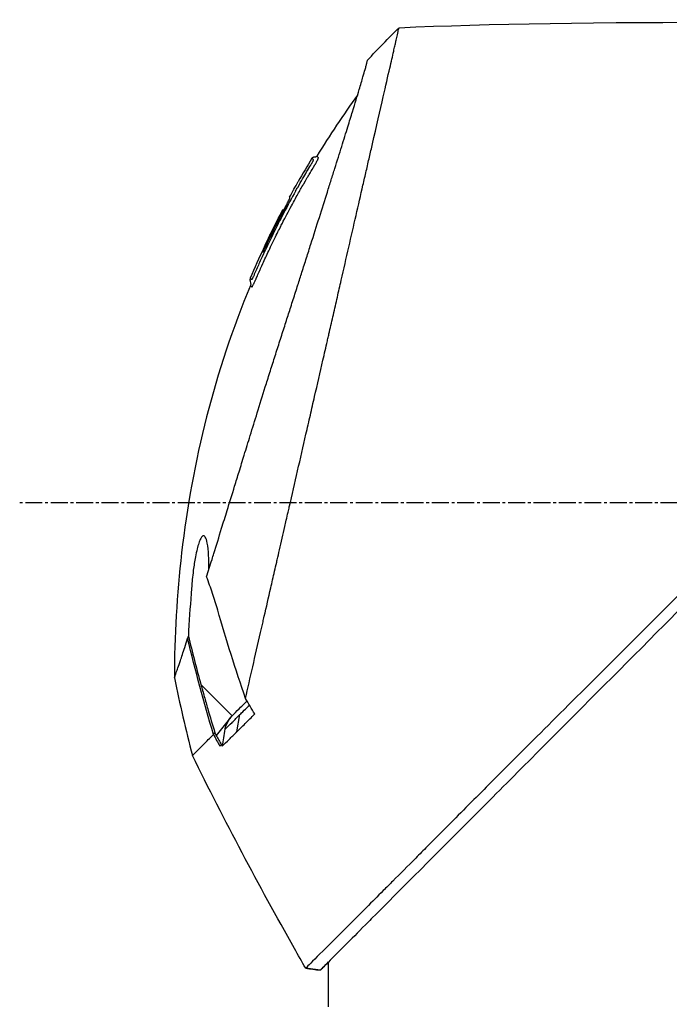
# Model space of a CAD drawing. Header units: millimetres. Extents: x 0 to 4378, y 0 to 2376.
# Tile 71 of 229: x 171 to 236, y 1589 to 1688. Entities that reach past the tile are written whole.
import ezdxf

# ---------------------------------------------------------------- set-up
doc = ezdxf.new("R2010")
doc.units = ezdxf.units.MM
doc.header["$LTSCALE"] = 0.2
doc.linetypes.add('CENTER2', pattern=[1.125, 0.75, -0.125, 0.125, -0.125])
doc.layers.add('02_Center Line', color=1, linetype='CENTER2')

# ---------------------------------------------------------------- blocks, each defined once
blk = doc.blocks.new('A$C64421178')
for p, q in [((-7.74, 1013.492), (-7.74, 1013.492)), ((-8.936, 1011.935), (-8.934, 1011.933)), ((-9.793, 1010.394), (-9.793, 1010.394)), ((-10.463, 1009.146), (-10.463, 1009.146)), ((-10.375, 1009.058), (-10.43, 1009.113)), ((-10.291, 1008.974), (-10.293, 1008.976)), ((-18.663, 961.702), (-15.537, 958.574)), ((-14.435, 959.012), (-14.435, 959.012)), ((-15.676, 958.419), (-17.128, 956.616)), ((-15.072, 956.974), (-14.756, 958.694)), ((-15.983, 957.481), (-15.983, 957.481)), ((-17.358, 956.754), (-17.358, 956.754)), ((-5.9, 933), (-5.9, 933.997)), ((-6.736, 933.164), (-8.187, 933.345)), ((-8.187, 933.345), (-8.187, 933.345)), ((-5.897, 929.5), (-5.897, 932.5))]:
    blk.add_line(p, q)
at = {"extrusion": (0, 0, -1)}
for centre, major_axis, ratio, start_param, end_param in [((345.098, 997.597), (366.089, -26.02), 0.042138, 3.488133, 3.909025), ((0.479, 1024.806), (7.474, 7.697), 0.120793, 4.50015, 4.924628), ((73.546, 964.878), (45.517, 83.338), 1, 4.712389, 4.730948), ((73.55, 964.875), (-47.058, -82.484), 1, 1.552239, 1.570796), ((48.794, 943.686), (-61.325, 61.294), 0.000012, 6.229278, 6.245753), ((163.81, 1010.5), (44.189, -183.797), 1, 1.51817, 1.570796), ((2401.352, 2396.847), (765.25, 2704.523), 0.999799, 3.899585, 3.900232), ((9.642, 982.717), (-29.025, -28.057), 0.006576, 0.377371, 0.391215), ((-22.586, 953.114), (157.237, -287.664), 0.019111, 4.710355, 4.714425), ((10.444, 981.828), (-29.372, -28.271), 0.004865, 5.887634, 5.901943), ((72.803, 991.799), (-92.503, 175.689), 0.499327, 4.653394, 4.763255), ((331.926, 1128.575), (-133.398, 370.154), 0.996605, 4.537773, 4.543581)]:
    blk.add_ellipse(centre, major_axis=major_axis, ratio=ratio, start_param=start_param, end_param=end_param, dxfattribs=at)
for points, knots in [([(-14.206, 960.314), (-13.744, 962.331), (-13.242, 964.523), (-12.616, 967.249), (-12.535, 967.601), (-12.413, 968.136), (-12.37, 968.325), (-12.108, 969.474), (-11.906, 970.351), (-11.559, 971.864), (-11.425, 972.449), (-11.227, 973.312), (-11.156, 973.616), (-11.069, 974), (-11.05, 974.082), (-10.959, 974.483), (-10.883, 974.815), (-10.63, 975.92), (-10.451, 976.699), (-10.224, 977.69), (-10.177, 977.894), (-10.069, 978.367), (-10.007, 978.637), (-9.905, 979.083), (-9.865, 979.259), (-9.28, 981.813), (-8.722, 984.248), (-8.014, 987.336), (-7.87, 987.967), (-7.584, 989.216), (-7.442, 989.832), (-7.022, 991.665), (-6.745, 992.877), (-6.393, 994.411), (-6.319, 994.734), (-6.174, 995.369), (-6.099, 995.694), (-5.989, 996.175), (-5.952, 996.334), (-5.883, 996.638), (-5.849, 996.789), (-5.685, 997.502), (-5.553, 998.073), (-5.357, 998.936), (-5.29, 999.23), (-5.158, 999.808), (-5.092, 1000.094), (-4.895, 1000.951), (-4.765, 1001.516), (-4.38, 1003.195), (-4.128, 1004.3), (-3.632, 1006.461), (-3.39, 1007.519), (-2.916, 1009.589), (-2.686, 1010.594), (-2.351, 1012.052), (-2.241, 1012.532), (-2.026, 1013.471), (-1.921, 1013.931), (-1.714, 1014.834), (-1.612, 1015.278), (-1.115, 1017.449), (-0.754, 1019.024), (-0.19, 1021.484), (0.028, 1022.439), (0.364, 1023.905), (0.493, 1024.465), (0.647, 1025.14), (0.687, 1025.314), (0.741, 1025.55), (0.757, 1025.619), (0.802, 1025.815), (0.83, 1025.936), (0.901, 1026.247), (0.942, 1026.425), (1.004, 1026.697), (1.028, 1026.801), (1.056, 1026.925), (1.063, 1026.957), (1.094, 1027.092), (1.113, 1027.173), (1.138, 1027.282), (1.144, 1027.31), (1.144, 1027.31)], [0.000001, 0.000001, 0.000001, 0.000001, 0.87198, 0.87198, 0.998176, 0.998176, 1.064575, 1.064575, 1.41457, 1.41457, 1.596219, 1.596219, 1.693857, 1.693857, 1.719166, 1.719166, 1.837725, 1.837725, 2.111396, 2.111396, 2.182409, 2.182409, 2.276499, 2.276499, 2.337341, 2.337341, 3.162147, 3.162147, 3.373842, 3.373842, 3.579811, 3.579811, 3.984502, 3.984502, 4.09507, 4.09507, 4.202311, 4.202311, 4.255972, 4.255972, 4.304596, 4.304596, 4.486711, 4.486711, 4.581165, 4.581165, 4.673894, 4.673894, 4.859509, 4.859509, 5.231419, 5.231419, 5.60592, 5.60592, 5.979077, 5.979077, 6.165933, 6.165933, 6.351964, 6.351964, 6.539189, 6.539189, 7.288579, 7.288579, 7.860772, 7.860772, 8.290537, 8.290537, 8.451715, 8.451715, 8.522248, 8.522248, 8.654959, 8.654959, 8.889881, 8.889881, 9.06617, 9.06617, 9.132077, 9.132077, 9.362293, 9.362293, 9.592797, 9.592797, 9.592797, 9.592797]), ([(-18.091, 972.446), (-18.003, 972.728), (-17.914, 973.018), (-17.736, 973.593), (-17.645, 973.887), (-17.491, 974.384), (-17.429, 974.585), (-17.116, 975.598), (-16.857, 976.436), (-16.412, 977.879), (-16.23, 978.467), (-15.8, 979.859), (-15.548, 980.677), (-15.145, 981.982), (-14.997, 982.461), (-14.677, 983.497), (-14.505, 984.054), (-14.132, 985.261), (-13.932, 985.91), (-13.499, 987.311), (-13.266, 988.065), (-12.765, 989.687), (-12.496, 990.558), (-12.153, 991.657), (-12.082, 991.882), (-11.857, 992.602), (-11.699, 993.101), (-11.383, 994.094), (-11.225, 994.588), (-10.907, 995.582), (-10.746, 996.08), (-10.43, 997.063), (-10.271, 997.559), (-9.974, 998.481), (-9.824, 998.949), (-9.598, 999.652), (-9.518, 999.904), (-9.282, 1000.641), (-9.129, 1001.119), (-8.837, 1002.032), (-8.701, 1002.458), (-8.412, 1003.364), (-8.262, 1003.837), (-7.964, 1004.77), (-7.818, 1005.23), (-7.093, 1007.509), (-6.54, 1009.25), (-5.894, 1011.296), (-5.767, 1011.7), (-5.517, 1012.491), (-5.395, 1012.879), (-5.037, 1014.017), (-4.809, 1014.743), (-4.376, 1016.128), (-4.171, 1016.787), (-3.812, 1017.941), (-3.657, 1018.445), (-3.255, 1019.75), (-3.03, 1020.488), (-2.694, 1021.609), (-2.568, 1022.033), (-2.382, 1022.673), (-2.313, 1022.915), (-2.211, 1023.279), (-2.173, 1023.417), (-2.129, 1023.579), (-2.118, 1023.62), (-2.072, 1023.795), (-2.046, 1023.897), (-2.012, 1024.033), (-2.004, 1024.068), (-2.004, 1024.067)], [0.000001, 0.000001, 0.000001, 0.000001, 0.11946, 0.11946, 0.241052, 0.241052, 0.321692, 0.321692, 0.643653, 0.643653, 0.858623, 0.858623, 1.144694, 1.144694, 1.308122, 1.308122, 1.494874, 1.494874, 1.708069, 1.708069, 1.951832, 1.951832, 2.230695, 2.230695, 2.303189, 2.303189, 2.46479, 2.46479, 2.625297, 2.625297, 2.787922, 2.787922, 2.946664, 2.946664, 3.08253, 3.08253, 3.156368, 3.156368, 3.305764, 3.305764, 3.43529, 3.43529, 3.579096, 3.579096, 3.721833, 3.721833, 4.292184, 4.292184, 4.435257, 4.435257, 4.578157, 4.578157, 4.862917, 4.862917, 5.148905, 5.148905, 5.393875, 5.393875, 5.822939, 5.822939, 6.144758, 6.144758, 6.385994, 6.385994, 6.566823, 6.566823, 6.63475, 6.63475, 6.873456, 6.873456, 7.112007, 7.112007, 7.112007, 7.112007]), ([(-12.817, 1002.974), (-12.802, 1003.009), (-12.774, 1003.074), (-12.732, 1003.166), (-12.717, 1003.2), (-12.704, 1003.231), (-12.691, 1003.26), (-12.614, 1003.432), (-12.574, 1003.52), (-12.573, 1003.523), (-12.572, 1003.524), (-12.554, 1003.564), (-12.545, 1003.584), (-12.355, 1004.006), (-12.162, 1004.426), (-11.966, 1004.845), (-11.847, 1005.098), (-11.727, 1005.351), (-11.606, 1005.603), (-11.466, 1005.895), (-11.334, 1006.167), (-11.21, 1006.417), (-10.983, 1006.879), (-10.786, 1007.269), (-10.624, 1007.588), (-10.551, 1007.731), (-10.485, 1007.86), (-10.426, 1007.974), (-10.218, 1008.378), (-10.097, 1008.605), (-10.068, 1008.661), (-9.919, 1008.944), (-9.769, 1009.226), (-9.617, 1009.507), (-9.484, 1009.753), (-9.35, 1009.999), (-9.215, 1010.244), (-8.98, 1010.669), (-8.787, 1011.012), (-8.639, 1011.272), (-8.527, 1011.469), (-8.441, 1011.619), (-8.381, 1011.723), (-8.146, 1012.132), (-8.012, 1012.359), (-7.985, 1012.405), (-7.965, 1012.441), (-7.945, 1012.475), (-7.926, 1012.507), (-7.897, 1012.556), (-7.87, 1012.602), (-7.845, 1012.644), (-7.796, 1012.726), (-7.756, 1012.794), (-7.724, 1012.848), (-7.715, 1012.864), (-7.706, 1012.878), (-7.698, 1012.892), (-7.673, 1012.934), (-7.653, 1012.968), (-7.638, 1012.993), (-7.636, 1012.997), (-7.63, 1013.006), (-7.622, 1013.02), (-7.617, 1013.028), (-7.611, 1013.038), (-7.604, 1013.05), (-7.602, 1013.053), (-7.6, 1013.057), (-7.598, 1013.06), (-7.566, 1013.113), (-7.54, 1013.157), (-7.519, 1013.191), (-7.453, 1013.301), (-7.41, 1013.373), (-7.389, 1013.408), (-7.376, 1013.431), (-7.36, 1013.456), (-7.343, 1013.485), (-7.333, 1013.502), (-7.324, 1013.517), (-7.316, 1013.53), (-7.313, 1013.536), (-7.31, 1013.541), (-7.307, 1013.546), (-7.301, 1013.556), (-7.293, 1013.57), (-7.282, 1013.588), (-7.272, 1013.605), (-7.262, 1013.623), (-7.251, 1013.642), (-7.247, 1013.648), (-7.238, 1013.665), (-7.223, 1013.691), (-7.213, 1013.708), (-7.202, 1013.728), (-7.188, 1013.752), (-7.159, 1013.804), (-7.134, 1013.848), (-7.113, 1013.887), (-7.079, 1013.95), (-7.053, 1014), (-7.032, 1014.04), (-7.015, 1014.074), (-7.002, 1014.1), (-6.992, 1014.12), (-6.985, 1014.136), (-6.979, 1014.149), (-6.975, 1014.158), (-6.973, 1014.162), (-6.971, 1014.167), (-6.968, 1014.172), (-6.959, 1014.191), (-6.946, 1014.221), (-6.937, 1014.247), (-6.935, 1014.253), (-6.933, 1014.258), (-6.932, 1014.262), (-6.93, 1014.269), (-6.928, 1014.275), (-6.927, 1014.28), (-6.926, 1014.283), (-6.924, 1014.292), (-6.922, 1014.303), (-6.922, 1014.303), (-6.922, 1014.305), (-6.923, 1014.308), (-6.924, 1014.323), (-6.948, 1014.345), (-6.975, 1014.379), (-6.99, 1014.399), (-7.01, 1014.416), (-7.027, 1014.434), (-7.034, 1014.441), (-7.04, 1014.447), (-7.046, 1014.453), (-7.052, 1014.459), (-7.057, 1014.464), (-7.061, 1014.468), (-7.07, 1014.477), (-7.074, 1014.481), (-7.075, 1014.482), (-7.075, 1014.482), (-7.075, 1014.482), (-7.075, 1014.482)], [-0.6381839, -0.6381839, -0.6381839, -0.6381839, -0.6316964, -0.6316964, -0.6316964, -0.6307456, -0.6307456, -0.6307456, -0.6250215, -0.6250215, -0.6250215, -0.6234436, -0.6234436, -0.6234436, -0.5910238, -0.5910238, -0.5910238, -0.5714286, -0.5714286, -0.5714286, -0.5584343, -0.5584343, -0.5584343, -0.5344378, -0.5344378, -0.5344378, -0.5236736, -0.5236736, -0.5236736, -0.4857143, -0.4857143, -0.4857143, -0.4628498, -0.4628498, -0.4628498, -0.4428571, -0.4428571, -0.4428571, -0.4184801, -0.4184801, -0.4184801, -0.4, -0.4, -0.4, -0.3785714, -0.3785714, -0.3785714, -0.3766324, -0.3766324, -0.3766324, -0.3736775, -0.3736775, -0.3736775, -0.3678571, -0.3678571, -0.3678571, -0.3667329, -0.3667329, -0.3667329, -0.3632653, -0.3632653, -0.3632653, -0.3617347, -0.3617347, -0.3617347, -0.3602041, -0.3602041, -0.3602041, -0.3600354, -0.3600354, -0.3600354, -0.3571429, -0.3571429, -0.3571429, -0.3517857, -0.3517857, -0.3517857, -0.3491071, -0.3491071, -0.3491071, -0.347306, -0.347306, -0.347306, -0.3464286, -0.3464286, -0.3464286, -0.3448214, -0.3448214, -0.3448214, -0.3432143, -0.3432143, -0.3432143, -0.341231, -0.341231, -0.341231, -0.34, -0.34, -0.34, -0.3357143, -0.3357143, -0.3357143, -0.3314305, -0.3314305, -0.3314305, -0.3277963, -0.3277963, -0.3277963, -0.325, -0.325, -0.325, -0.3238534, -0.3238534, -0.3238534, -0.3196429, -0.3196429, -0.3196429, -0.3186098, -0.3186098, -0.3186098, -0.3169643, -0.3169643, -0.3169643, -0.3142857, -0.3142857, -0.3142857, -0.3057284, -0.3057284, -0.3057284, -0.2625175, -0.2625175, -0.2625175, -0.2379132, -0.2379132, -0.2379132, -0.2285714, -0.2285714, -0.2285714, -0.2146659, -0.2146659, -0.2146659, -0.1843164, -0.1843164, -0.1843164, -0.1783373, -0.1783373, -0.1783373, -0.1783373]), ([(-7.69, 1013.575), (-7.671, 1013.606), (-7.654, 1013.634), (-7.638, 1013.661), (-7.552, 1013.804), (-7.51, 1013.883), (-7.495, 1013.912), (-7.489, 1013.922), (-7.474, 1013.95), (-7.456, 1013.987), (-7.454, 1013.99), (-7.453, 1013.994), (-7.451, 1013.997), (-7.441, 1014.017), (-7.434, 1014.033), (-7.429, 1014.045), (-7.42, 1014.064), (-7.416, 1014.077), (-7.413, 1014.085), (-7.413, 1014.086), (-7.412, 1014.087), (-7.412, 1014.088), (-7.411, 1014.091), (-7.41, 1014.094), (-7.41, 1014.098), (-7.409, 1014.102), (-7.409, 1014.104), (-7.41, 1014.105), (-7.41, 1014.107), (-7.411, 1014.11), (-7.413, 1014.114), (-7.415, 1014.116), (-7.416, 1014.119), (-7.418, 1014.121), (-7.419, 1014.123), (-7.421, 1014.125), (-7.423, 1014.128), (-7.424, 1014.129), (-7.426, 1014.131), (-7.428, 1014.132), (-7.43, 1014.134), (-7.434, 1014.137), (-7.439, 1014.14), (-7.444, 1014.144), (-7.447, 1014.146), (-7.449, 1014.148), (-7.451, 1014.15), (-7.457, 1014.155), (-7.466, 1014.165), (-7.47, 1014.168), (-7.473, 1014.172), (-7.476, 1014.176), (-7.49, 1014.19), (-7.503, 1014.203), (-7.514, 1014.214), (-7.517, 1014.217), (-7.519, 1014.22), (-7.522, 1014.222), (-7.535, 1014.235), (-7.544, 1014.245), (-7.551, 1014.251), (-7.558, 1014.258), (-7.562, 1014.262), (-7.564, 1014.263), (-7.564, 1014.263), (-7.564, 1014.263), (-7.564, 1014.263)], [0.6113952, 0.6113952, 0.6113952, 0.6113952, 0.6163655, 0.6163655, 0.6163655, 0.6428571, 0.6428571, 0.6428571, 0.6462054, 0.6462054, 0.6462054, 0.6466888, 0.6466888, 0.6466888, 0.6495536, 0.6495536, 0.6495536, 0.6529018, 0.6529018, 0.6529018, 0.6534468, 0.6534468, 0.6534468, 0.6545759, 0.6545759, 0.6545759, 0.65625, 0.65625, 0.65625, 0.6595982, 0.6595982, 0.6595982, 0.6629464, 0.6629464, 0.6629464, 0.6668565, 0.6668565, 0.6668565, 0.6696429, 0.6696429, 0.6696429, 0.6763393, 0.6763393, 0.6763393, 0.6830357, 0.6830357, 0.6830357, 0.6964286, 0.6964286, 0.6964286, 0.7071219, 0.7071219, 0.7071219, 0.75, 0.75, 0.75, 0.7544493, 0.7544493, 0.7544493, 0.7766834, 0.7766834, 0.7766834, 0.7989284, 0.7989284, 0.7989284, 0.8029565, 0.8029565, 0.8029565, 0.8029565]), ([(-7.075, 1014.482), (-7.087, 1014.463), (-7.103, 1014.445), (-7.137, 1014.419), (-7.156, 1014.409), (-7.197, 1014.393), (-7.219, 1014.388), (-7.274, 1014.378), (-7.308, 1014.375), (-7.381, 1014.366), (-7.419, 1014.361), (-7.477, 1014.341), (-7.497, 1014.331), (-7.534, 1014.303), (-7.551, 1014.284), (-7.564, 1014.263)], [0, 0, 0, 0, 0.00696823, 0.00696823, 0.0132767, 0.0132767, 0.01999622, 0.01999622, 0.03024169, 0.03024169, 0.04191695, 0.04191695, 0.04845969, 0.04845969, 0.05587781, 0.05587781, 0.05587781, 0.05587781]), ([(-9.204, 1010.972), (-9.129, 1011.105), (-9.057, 1011.233), (-8.987, 1011.357), (-8.63, 1011.987), (-8.33, 1012.5), (-8.095, 1012.897), (-7.927, 1013.181), (-7.791, 1013.407), (-7.69, 1013.575)], [0.53854069, 0.53854069, 0.53854069, 0.53854069, 0.54601158, 0.54601158, 0.54601158, 0.58414804, 0.58414804, 0.58414804, 0.6113952, 0.6113952, 0.6113952, 0.6113952]), ([(-9.204, 1010.972), (-10.001, 1009.549), (-10.762, 1008.104), (-11.846, 1005.907), (-12.198, 1005.169), (-12.711, 1004.054), (-12.88, 1003.682), (-13.129, 1003.121), (-13.211, 1002.934), (-13.335, 1002.652), (-13.377, 1002.554), (-13.431, 1002.436), (-13.444, 1002.408), (-13.477, 1002.338), (-13.497, 1002.298), (-13.523, 1002.247), (-13.532, 1002.23), (-13.547, 1002.203), (-13.554, 1002.193), (-13.555, 1002.191)], [0, 0, 0, 0, 0.4895494, 0.4895494, 0.7349123, 0.7349123, 0.8575971, 0.8575971, 0.9189278, 0.9189278, 0.9500754, 0.9500754, 0.9597588, 0.9597588, 0.9764516, 0.9764516, 0.986508, 0.986508, 0.9974152, 0.9974152, 0.9974152, 0.9974152]), ([(-12.442, 1004.891), (-12.156, 1005.505), (-11.863, 1006.117), (-11.266, 1007.329), (-10.961, 1007.93), (-10.549, 1008.723), (-10.49, 1008.835), (-10.335, 1009.135), (-10.261, 1009.281), (-10.118, 1009.565), (-10.052, 1009.699), (-9.921, 1009.969), (-9.863, 1010.093), (-9.784, 1010.275), (-9.762, 1010.332), (-9.758, 1010.368), (-9.767, 1010.369), (-9.783, 1010.384), (-9.79, 1010.391), (-9.793, 1010.394)], [0, 0, 0, 0, 0.2033457, 0.2033457, 0.4054893, 0.4054893, 0.4711803, 0.4711803, 0.537522, 0.537522, 0.6072062, 0.6072062, 0.6950472, 0.6950472, 0.7818922, 0.7818922, 0.8436322, 0.8436322, 0.9566964, 0.9566964, 0.9566964, 0.9566964]), ([(-10.054, 1009.695), (-10.061, 1009.681), (-10.068, 1009.668), (-10.137, 1009.527), (-10.207, 1009.388), (-10.312, 1009.182), (-10.343, 1009.12), (-10.375, 1009.058)], [0.10468541, 0.10468541, 0.10468541, 0.10468541, 0.10797961, 0.10797961, 0.13839286, 0.13839286, 0.15095897, 0.15095897, 0.15095897, 0.15095897]), ([(-10.43, 1009.114), (-10.43, 1009.113), (-10.43, 1009.113), (-10.43, 1009.109), (-10.432, 1009.105), (-10.439, 1009.088), (-10.447, 1009.069), (-10.469, 1009.021), (-10.483, 1008.993), (-10.513, 1008.932), (-10.528, 1008.902), (-10.574, 1008.811), (-10.601, 1008.762), (-10.764, 1008.447), (-10.852, 1008.277), (-11.475, 1007.061), (-11.992, 1006.003), (-12.488, 1004.937)], [0.2133319, 0.2133319, 0.2133319, 0.2133319, 0.2163534, 0.2163534, 0.2235204, 0.2235204, 0.23705, 0.23705, 0.2500366, 0.2500366, 0.2610139, 0.2610139, 0.2818391, 0.2818391, 0.3061493, 0.3061493, 0.4559018, 0.4559018, 0.4559018, 0.4559018]), ([(-12.378, 1005.306), (-12.342, 1005.384), (-12.299, 1005.475), (-12.178, 1005.727), (-12.095, 1005.9), (-11.96, 1006.179), (-11.914, 1006.274), (-11.773, 1006.564), (-11.69, 1006.733), (-11.23, 1007.665), (-10.851, 1008.408), (-10.463, 1009.146)], [0.2755532, 0.2755532, 0.2755532, 0.2755532, 0.2850415, 0.2850415, 0.2995323, 0.2995323, 0.3067321, 0.3067321, 0.3211833, 0.3211833, 0.3801221, 0.3801221, 0.3801221, 0.3801221]), ([(-11.765, 1006.58), (-11.714, 1006.685), (-11.611, 1006.894), (-11.153, 1007.816), (-10.812, 1008.483), (-10.463, 1009.146)], [-0.3088998, -0.3088998, -0.3088998, -0.3088998, -0.2247493, -0.2247493, 0, 0, 0, 0]), ([(-10.463, 1009.146), (-10.459, 1009.142), (-10.449, 1009.132), (-10.432, 1009.115), (-10.431, 1009.116), (-10.43, 1009.114)], [0, 0, 0, 0, 0.2014667, 0.2014667, 0.2133174, 0.2133174, 0.2133174, 0.2133174]), ([(-13.731, 1002.29), (-13.744, 1002.263), (-13.752, 1002.233), (-13.76, 1002.172), (-13.76, 1002.139), (-13.754, 1002.059), (-13.745, 1002.013), (-13.713, 1001.867), (-13.682, 1001.765), (-13.688, 1001.624), (-13.696, 1001.585), (-13.71, 1001.55)], [0.00004944, 0.00004944, 0.00004944, 0.00004944, 0.00905919, 0.00905919, 0.01879779, 0.01879779, 0.03294906, 0.03294906, 0.06376672, 0.06376672, 0.07528968, 0.07528968, 0.07528968, 0.07528968]), ([(-13.731, 1002.291), (-13.731, 1002.29), (-13.731, 1002.29), (-13.731, 1002.29), (-13.73, 1002.288), (-13.727, 1002.282), (-13.719, 1002.273), (-13.713, 1002.264), (-13.703, 1002.252), (-13.689, 1002.236), (-13.683, 1002.229), (-13.676, 1002.22), (-13.667, 1002.211), (-13.66, 1002.203), (-13.65, 1002.196), (-13.635, 1002.19), (-13.635, 1002.19), (-13.634, 1002.19), (-13.634, 1002.19), (-13.627, 1002.187), (-13.621, 1002.184), (-13.615, 1002.184), (-13.603, 1002.184), (-13.594, 1002.184), (-13.591, 1002.183), (-13.59, 1002.182), (-13.589, 1002.182), (-13.588, 1002.182), (-13.582, 1002.181), (-13.588, 1002.147), (-13.562, 1002.181), (-13.56, 1002.183), (-13.558, 1002.187), (-13.555, 1002.191)], [0.1904669, 0.1904669, 0.1904669, 0.1904669, 0.1946998, 0.1946998, 0.1946998, 0.2185366, 0.2185366, 0.2185366, 0.2401138, 0.2401138, 0.2401138, 0.25, 0.25, 0.25, 0.2746433, 0.2746433, 0.2746433, 0.275, 0.275, 0.275, 0.284375, 0.284375, 0.284375, 0.29375, 0.29375, 0.29375, 0.2960651, 0.2960651, 0.2960651, 0.3063403, 0.3063403, 0.3063403, 0.3071483, 0.3071483, 0.3071483, 0.3071483]), ([(-13.232, 1002.033), (-13.23, 1002.038), (-13.227, 1002.044), (-13.224, 1002.049), (-13.212, 1002.077), (-13.197, 1002.111), (-13.178, 1002.152), (-13.152, 1002.21), (-13.133, 1002.252), (-13.123, 1002.275), (-13.113, 1002.298), (-13.104, 1002.318), (-13.096, 1002.337), (-13.093, 1002.344), (-13.091, 1002.35), (-13.089, 1002.353), (-13.087, 1002.358), (-13.084, 1002.363), (-13.082, 1002.369), (-13.078, 1002.379), (-13.073, 1002.389), (-13.069, 1002.4), (-13.061, 1002.418), (-13.052, 1002.438), (-13.042, 1002.46), (-13.032, 1002.483), (-13.024, 1002.503), (-13.014, 1002.525), (-12.979, 1002.606), (-12.943, 1002.689), (-12.905, 1002.775), (-12.889, 1002.812), (-12.868, 1002.859), (-12.843, 1002.916), (-12.838, 1002.927), (-12.834, 1002.936), (-12.831, 1002.944), (-12.825, 1002.956), (-12.822, 1002.965), (-12.819, 1002.971), (-12.818, 1002.972), (-12.818, 1002.973), (-12.817, 1002.974)], [-0.66514195, -0.66514195, -0.66514195, -0.66514195, -0.66455586, -0.66455586, -0.66455586, -0.66183036, -0.66183036, -0.66183036, -0.65848214, -0.65848214, -0.65848214, -0.65680804, -0.65680804, -0.65680804, -0.65638951, -0.65638951, -0.65638951, -0.65597098, -0.65597098, -0.65597098, -0.65513393, -0.65513393, -0.65513393, -0.65351626, -0.65351626, -0.65351626, -0.65178571, -0.65178571, -0.65178571, -0.64508929, -0.64508929, -0.64508929, -0.64174107, -0.64174107, -0.64174107, -0.64037359, -0.64037359, -0.64037359, -0.63839286, -0.63839286, -0.63839286, -0.63818395, -0.63818395, -0.63818395, -0.63818395]), ([(-13.71, 1001.55), (-17.261, 993.069), (-19.543, 983.974), (-21.068, 970.696), (-21.311, 966.52), (-21.319, 962.349)], [0, 0, 0, 0, 2.758267, 2.758267, 4.009408, 4.009408, 4.009408, 4.009408]), ([(-13.71, 1001.55), (-13.71, 1001.55), (-13.71, 1001.55), (-13.71, 1001.55), (-13.709, 1001.548), (-13.704, 1001.544), (-13.696, 1001.535), (-13.694, 1001.533), (-13.691, 1001.531), (-13.689, 1001.528), (-13.679, 1001.518), (-13.668, 1001.508), (-13.66, 1001.499), (-13.649, 1001.489), (-13.642, 1001.481), (-13.64, 1001.48), (-13.621, 1001.461), (-13.606, 1001.446), (-13.601, 1001.441), (-13.601, 1001.441), (-13.601, 1001.441), (-13.601, 1001.441), (-13.6, 1001.44), (-13.596, 1001.436), (-13.59, 1001.429), (-13.589, 1001.429), (-13.588, 1001.428), (-13.587, 1001.427), (-13.579, 1001.419), (-13.575, 1001.415), (-13.574, 1001.415), (-13.572, 1001.414), (-13.569, 1001.413), (-13.566, 1001.413), (-13.565, 1001.413), (-13.563, 1001.414), (-13.562, 1001.414), (-13.561, 1001.414), (-13.56, 1001.414), (-13.56, 1001.414), (-13.559, 1001.415), (-13.558, 1001.415), (-13.557, 1001.416), (-13.554, 1001.417), (-13.551, 1001.419), (-13.549, 1001.42), (-13.547, 1001.421), (-13.546, 1001.422), (-13.544, 1001.424), (-13.541, 1001.427), (-13.534, 1001.435), (-13.521, 1001.455), (-13.515, 1001.465), (-13.508, 1001.476), (-13.501, 1001.49), (-13.482, 1001.522), (-13.458, 1001.565), (-13.429, 1001.621)], [-0.8424131, -0.8424131, -0.8424131, -0.8424131, -0.8361277, -0.8361277, -0.8361277, -0.7959166, -0.7959166, -0.7959166, -0.7857143, -0.7857143, -0.7857143, -0.7650972, -0.7650972, -0.7650972, -0.7397959, -0.7397959, -0.7397959, -0.7152592, -0.7152592, -0.7152592, -0.7135569, -0.7135569, -0.7135569, -0.7068916, -0.7068916, -0.7068916, -0.70606, -0.70606, -0.70606, -0.7010621, -0.7010621, -0.7010621, -0.6985631, -0.6985631, -0.6985631, -0.6973136, -0.6973136, -0.6973136, -0.6969517, -0.6969517, -0.6969517, -0.6960641, -0.6960641, -0.6960641, -0.6934402, -0.6934402, -0.6934402, -0.691691, -0.691691, -0.691691, -0.6873178, -0.6873178, -0.6873178, -0.6847598, -0.6847598, -0.6847598, -0.6785714, -0.6785714, -0.6785714, -0.6785714]), ([(-13.429, 1001.621), (-13.412, 1001.655), (-13.395, 1001.689), (-13.379, 1001.723), (-13.319, 1001.844), (-13.267, 1001.956), (-13.233, 1002.032), (-13.232, 1002.032), (-13.232, 1002.032), (-13.232, 1002.033)], [-0.67857143, -0.67857143, -0.67857143, -0.67857143, -0.67563925, -0.67563925, -0.67563925, -0.66517857, -0.66517857, -0.66517857, -0.66514195, -0.66514195, -0.66514195, -0.66514195]), ([(37.48, 979.03), (37.208, 978.758), (36.965, 978.516), (36.336, 977.888), (36.051, 977.603), (35.193, 976.746), (34.622, 976.175), (32.911, 974.464), (31.772, 973.325), (28.363, 969.914), (26.106, 967.656), (18.771, 960.33), (14.543, 956.14), (10.52, 952.107), (9.972, 951.556), (8.904, 950.484), (8.358, 949.937), (6.455, 948.021), (5.185, 946.732), (3.578, 945.122), (3.195, 944.738), (2.01, 943.553), (1.25, 942.79), (0.196, 941.736), (-0.12, 941.419), (-1.013, 940.527), (-1.57, 939.968), (-3.025, 938.506), (-3.874, 937.644), (-5.762, 935.767), (-6.667, 934.882), (-7.583, 933.968), (-7.813, 933.734), (-8.041, 933.498), (-8.098, 933.439), (-8.144, 933.39), (-8.152, 933.382), (-8.164, 933.369), (-8.168, 933.365), (-8.178, 933.355), (-8.181, 933.35), (-8.185, 933.346), (-8.186, 933.346), (-8.186, 933.345), (-8.187, 933.345), (-8.187, 933.345), (-8.187, 933.345), (-8.187, 933.345)], [0, 0, 0, 0, 0.115596, 0.115596, 0.212113, 0.212113, 0.405093, 0.405093, 0.790972, 0.790972, 1.563393, 1.563393, 3.332159, 3.332159, 3.60987, 3.60987, 3.890806, 3.890806, 4.623507, 4.623507, 4.856845, 4.856845, 5.35641, 5.35641, 5.576842, 5.576842, 5.990665, 5.990665, 6.711546, 6.711546, 7.79125, 7.79125, 8.330789, 8.330789, 8.599474, 8.599474, 8.666532, 8.666532, 8.716444, 8.716444, 8.791539, 8.791539, 8.829086, 8.829086, 8.847858, 8.847858, 8.871461, 8.871461, 8.871461, 8.871461]), ([(38.473, 978.353), (37.704, 977.607), (36.936, 976.858), (35.259, 975.216), (34.352, 974.32), (31.498, 971.491), (29.557, 969.55), (23.64, 963.617), (19.686, 959.636), (13.945, 953.882), (12.015, 951.951), (9.843, 949.775), (9.53, 949.461), (5.044, 944.962), (1.243, 941.174), (-1.831, 938.076), (-2.026, 937.879), (-2.973, 936.924), (-3.655, 936.243), (-5.04, 934.859), (-5.665, 934.233), (-6.302, 933.592), (-6.463, 933.429), (-6.626, 933.266), (-6.668, 933.225), (-6.709, 933.186), (-6.719, 933.177), (-6.729, 933.168), (-6.732, 933.166), (-6.734, 933.164), (-6.735, 933.164), (-6.736, 933.164), (-6.736, 933.164), (-6.736, 933.164), (-6.736, 933.164), (-6.736, 933.164)], [-7.620463, -7.620463, -7.620463, -7.620463, -7.336805, -7.336805, -6.999081, -6.999081, -6.270272, -6.270272, -4.749597, -4.749597, -3.95115, -3.95115, -3.814973, -3.814973, -1.971605, -1.971605, -1.846597, -1.846597, -1.347406, -1.347406, -0.675491, -0.675491, -0.339165, -0.339165, -0.169556, -0.169556, -0.084774, -0.084774, -0.042597, -0.042597, -0.021599, -0.021599, -0.011128, -0.011128, -0.000028, -0.000028, -0.000028, -0.000028]), ([(-17.871, 973.157), (-17.865, 973.797), (-17.882, 974.259), (-17.923, 975.042), (-17.965, 975.477), (-18.079, 976.089), (-18.143, 976.301), (-18.284, 976.531), (-18.355, 976.577), (-18.485, 976.537), (-18.57, 976.483), (-18.747, 976.151), (-18.811, 975.996), (-18.931, 975.641), (-18.987, 975.447), (-19.103, 974.991), (-19.161, 974.723), (-19.294, 974.02), (-19.363, 973.567), (-19.505, 972.445), (-19.552, 971.89), (-19.604, 971.249), (-19.622, 971.024), (-19.75, 969.373), (-19.841, 967.989), (-19.918, 966.521)], [-1.705013, -1.705013, -1.705013, -1.705013, -1.556708, -1.556708, -1.329106, -1.329106, -1.145925, -1.145925, -0.996981, -0.996981, -0.898581, -0.898581, -0.842466, -0.842466, -0.790237, -0.790237, -0.729818, -0.729818, -0.639276, -0.639276, -0.510567, -0.510567, -0.441089, -0.441089, -0.000001, -0.000001, -0.000001, -0.000001]), ([(-16.986, 969.131), (-17.147, 969.69), (-17.324, 970.253), (-17.692, 971.355), (-17.888, 971.905), (-18.091, 972.446)], [0.000001, 0.000001, 0.000001, 0.000001, 0.1746079, 0.1746079, 0.3493254, 0.3493254, 0.3493254, 0.3493254]), ([(-14.206, 960.314), (-14.686, 961.716), (-15.18, 963.209), (-16.122, 966.192), (-16.575, 967.701), (-16.986, 969.131)], [0.000001, 0.000001, 0.000001, 0.000001, 0.4445869, 0.4445869, 0.8865288, 0.8865288, 0.8865288, 0.8865288]), ([(-21.319, 962.349), (-21.319, 962.349), (-21.319, 962.349), (-21.319, 962.35), (-21.316, 962.358), (-21.292, 962.424), (-21.248, 962.545), (-21.242, 962.563), (-21.235, 962.582), (-21.228, 962.602), (-21.173, 962.754), (-21.104, 962.947), (-21.043, 963.125), (-21.014, 963.206), (-20.987, 963.285), (-20.963, 963.357), (-20.891, 963.567), (-20.809, 963.809), (-20.717, 964.081), (-20.59, 964.461), (-20.445, 964.9), (-20.28, 965.404), (-20.188, 965.687), (-20.09, 965.989), (-19.987, 966.311)], [-0.9997805, -0.9997805, -0.9997805, -0.9997805, -0.9852531, -0.9852531, -0.9852531, -0.7801742, -0.7801742, -0.7801742, -0.75, -0.75, -0.75, -0.5788911, -0.5788911, -0.5788911, -0.5, -0.5, -0.5, -0.3424334, -0.3424334, -0.3424334, -0.1230002, -0.1230002, -0.1230002, 0, 0, 0, 0]), ([(-19.987, 966.311), (-19.978, 966.339), (-19.966, 966.375), (-19.941, 966.451), (-19.93, 966.486), (-19.918, 966.521)], [-0.04707166, -0.04707166, -0.04707166, -0.04707166, -0.02156687, -0.02156687, -0.00000099, -0.00000099, -0.00000099, -0.00000099]), ([(-19.918, 966.521), (-19.72, 965.715), (-19.516, 964.911), (-19.097, 963.304), (-18.883, 962.503), (-18.663, 961.702)], [0.000001, 0.000001, 0.000001, 0.000001, 0.2490275, 0.2490275, 0.498054, 0.498054, 0.498054, 0.498054]), ([(-18.663, 961.702), (-18.637, 961.608), (-18.609, 961.506), (-18.551, 961.299), (-18.523, 961.197), (-18.438, 960.892), (-18.381, 960.689), (-18.21, 960.082), (-18.094, 959.677), (-17.744, 958.464), (-17.504, 957.657), (-17.26, 956.852)], [-0.5086362, -0.5086362, -0.5086362, -0.5086362, -0.4739534, -0.4739534, -0.441906, -0.441906, -0.3787937, -0.3787937, -0.2524889, -0.2524889, -0.000008, -0.000008, -0.000008, -0.000008]), ([(-15.537, 958.574), (-15.324, 958.787), (-15.089, 959.022), (-14.837, 959.274), (-14.829, 959.282), (-14.821, 959.29), (-14.813, 959.298), (-14.487, 959.623), (-14.226, 959.885), (-14.053, 960.057)], [0, 0, 0, 0, 0.2423045, 0.2423045, 0.2423045, 0.25, 0.25, 0.25, 0.4698867, 0.4698867, 0.4698867, 0.4698867]), ([(-14.756, 958.694), (-14.677, 958.772), (-14.535, 958.913), (-14.324, 959.123), (-14.162, 959.284), (-14.024, 959.421), (-13.913, 959.532), (-13.9, 959.545), (-13.887, 959.558), (-13.874, 959.571), (-13.855, 959.59), (-13.832, 959.613), (-13.805, 959.64)], [-1, -1, -1, -1, -0.75, -0.75, -0.75, -0.5269223, -0.5269223, -0.5269223, -0.5, -0.5, -0.5, -0.441661, -0.441661, -0.441661, -0.441661]), ([(-16.243, 957.221), (-16.025, 957.439), (-15.794, 957.668), (-15.546, 957.914), (-15.544, 957.915), (-15.542, 957.917), (-15.541, 957.918), (-15.293, 958.163), (-15.027, 958.426), (-14.756, 958.694)], [-1, -1, -1, -1, -0.5031772, -0.5031772, -0.5031772, -0.5, -0.5, -0.5, 0, 0, 0, 0]), ([(-16.243, 957.221), (-16.234, 957.272), (-16.193, 957.52), (-15.926, 958.062), (-15.808, 958.255), (-15.676, 958.419)], [0.00000226, 0.00000226, 0.00000226, 0.00000226, 0.01532774, 0.01532774, 0.02361868, 0.02361868, 0.02361868, 0.02361868]), ([(-15.676, 958.419), (-15.67, 958.426), (-15.664, 958.433), (-15.653, 958.447), (-15.647, 958.454), (-15.63, 958.474), (-15.618, 958.488), (-15.595, 958.514), (-15.583, 958.526), (-15.566, 958.545), (-15.56, 958.551), (-15.549, 958.563), (-15.543, 958.569), (-15.537, 958.574)], [0.000001, 0.000001, 0.000001, 0.000001, 0.00272697, 0.00272697, 0.00542648, 0.00542648, 0.01073802, 0.01073802, 0.01585747, 0.01585747, 0.01837058, 0.01837058, 0.02084972, 0.02084972, 0.02084972, 0.02084972]), ([(-15.072, 956.974), (-14.81, 957.232), (-14.536, 957.504), (-13.938, 958.095), (-13.615, 958.416), (-13.276, 958.751)], [0, 0, 0, 0, 0.2242367, 0.2242367, 0.4651784, 0.4651784, 0.4651784, 0.4651784]), ([(-16.525, 955.538), (-16.475, 955.812), (-16.424, 956.113), (-16.334, 956.653), (-16.284, 956.965), (-16.243, 957.221)], [0.000001, 0.000001, 0.000001, 0.000001, 0.083636, 0.083636, 0.1696312, 0.1696312, 0.1696312, 0.1696312]), ([(-19.513, 954.602), (-19.513, 954.601), (-19.509, 954.604), (-19.501, 954.611), (-19.493, 954.618), (-19.481, 954.629), (-19.465, 954.644), (-19.435, 954.673), (-19.389, 954.717), (-19.327, 954.778), (-19.213, 954.891), (-19.043, 955.062), (-18.808, 955.297), (-18.803, 955.302), (-18.798, 955.308), (-18.793, 955.313), (-18.564, 955.543), (-18.277, 955.834), (-17.922, 956.189), (-17.765, 956.348), (-17.594, 956.519), (-17.408, 956.704)], [0.0000759, 0.0000759, 0.0000759, 0.0000759, 0.0768214, 0.0768214, 0.0768214, 0.1521768, 0.1521768, 0.1521768, 0.2988063, 0.2988063, 0.2988063, 0.5714286, 0.5714286, 0.5714286, 0.5782623, 0.5782623, 0.5782623, 0.8701763, 0.8701763, 0.8701763, 1, 1, 1, 1]), ([(-17.26, 956.852), (-17.238, 956.813), (-17.216, 956.774), (-17.172, 956.695), (-17.15, 956.656), (-17.128, 956.616)], [-0.02701964, -0.02701964, -0.02701964, -0.02701964, -0.01351028, -0.01351028, -0.000001, -0.000001, -0.000001, -0.000001]), ([(-17.128, 956.616), (-17.041, 956.461), (-16.955, 956.306), (-16.781, 955.995), (-16.694, 955.84), (-16.607, 955.685)], [-0.1067409, -0.1067409, -0.1067409, -0.1067409, -0.0533713, -0.0533713, -0.0000018, -0.0000018, -0.0000018, -0.0000018]), ([(-16.525, 955.538), (-16.312, 955.749), (-16.084, 955.974), (-15.72, 956.334), (-15.594, 956.458), (-15.401, 956.648), (-15.337, 956.713), (-15.238, 956.81), (-15.205, 956.842), (-15.155, 956.891), (-15.139, 956.908), (-15.102, 956.944), (-15.085, 956.961), (-15.072, 956.974)], [0.000001, 0.000001, 0.000001, 0.000001, 0.2318332, 0.2318332, 0.3483456, 0.3483456, 0.40613, 0.40613, 0.4349144, 0.4349144, 0.4492809, 0.4492809, 0.4664527, 0.4664527, 0.4664527, 0.4664527]), ([(-16.607, 955.685), (-16.593, 955.66), (-16.58, 955.636), (-16.552, 955.587), (-16.539, 955.562), (-16.525, 955.538)], [-0.01682573, -0.01682573, -0.01682573, -0.01682573, -0.00841337, -0.00841337, -0.00000101, -0.00000101, -0.00000101, -0.00000101]), ([(-6.736, 933.164), (-6.736, 933.161), (-6.724, 933.172), (-6.605, 933.285), (-6.334, 933.559), (-5.9, 933.996)], [-8.6028048, -8.6028048, -8.6028048, -8.6028048, -8.4195703, -8.4195703, -7.7286267, -7.7286267, -7.7286267, -7.7286267]), ([(-5.897, 932.5), (-5.897, 932.563), (-5.897, 932.63), (-5.898, 932.753), (-5.898, 932.809), (-5.899, 932.898), (-5.899, 932.936), (-5.9, 932.987), (-5.9, 933), (-5.9, 933)], [0, 0, 0, 0, 0.0188345, 0.0188345, 0.037669, 0.037669, 0.0565035, 0.0565035, 0.075338, 0.075338, 0.075338, 0.075338])]:
    blk.add_open_spline(points, degree=3, knots=knots)
for points in [[(-3.003, 1020.58), (-4.436, 1018.599), (-5.796, 1016.564), (-7.075, 1014.482)], [(-7.564, 1014.263), (-8.032, 1013.494), (-8.49, 1012.717), (-8.936, 1011.935)], [(-7.564, 1014.263), (-7.564, 1014.263), (-7.564, 1014.263), (-7.564, 1014.263)], [(-7.973, 1013.102), (-7.975, 1013.098), (-7.977, 1013.095), (-7.98, 1013.091)], [(-12.378, 1005.306), (-12.847, 1004.309), (-13.298, 1003.304), (-13.731, 1002.291)], [(-21.319, 962.349), (-20.772, 959.755), (-20.17, 957.171), (-19.513, 954.602)], [(-8.187, 933.345), (-7.703, 933.285), (-7.219, 933.224), (-6.736, 933.164)]]:
    blk.add_open_spline(points, degree=3)
at = {"layer": '02_Center Line', "ltscale": 11.288275}
blk.add_line((227.089, 979.85), (-36.778, 979.85), dxfattribs=at)

msp = doc.modelspace()

# ---------------------------------------------------------------- block references
msp.add_blockref('A$C64421178', (207.561, 659.684))

doc.saveas('drawing.dxf')
